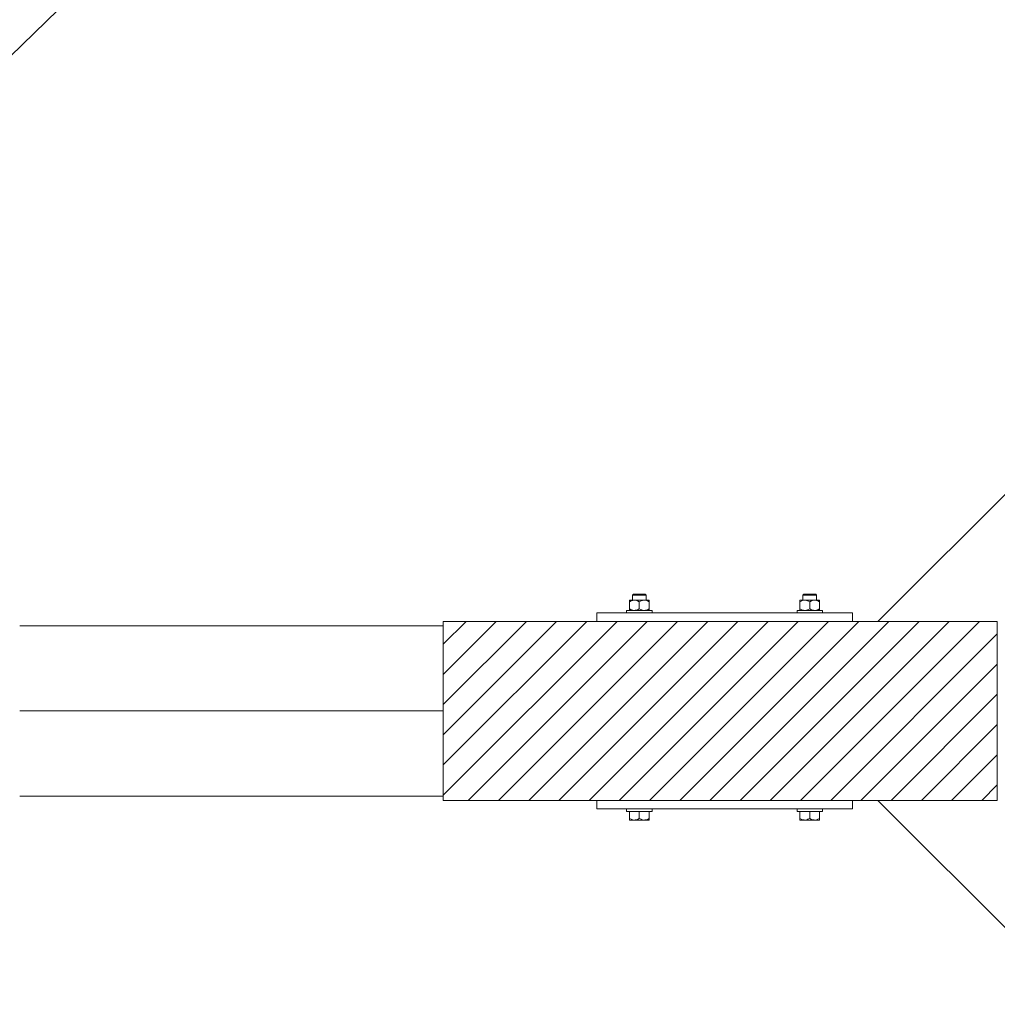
# Model space of a CAD drawing. Header units: millimetres. Extents: x 53746 to 116821, y -810352 to -765802.
# Tile 110 of 256: x 67857 to 69004, y -776947 to -775791. Entities that reach past the tile are written whole.
import ezdxf

# ---------------------------------------------------------------- set-up
doc = ezdxf.new("R2010")
doc.units = ezdxf.units.MM
doc.header["$MEASUREMENT"] = 0
for name, color, linetype, lineweight in [('Main Cradle Rails', 7, 'Continuous', 0), ('Side Cradle Blocks', 7, 'Continuous', 0), ('Side Cradle Stbd', 7, 'Continuous', 0)]:
    doc.layers.add(name, color=color, linetype=linetype, lineweight=lineweight)

# ---------------------------------------------------------------- blocks, each defined once
blk = doc.blocks.new('*U57')
at = {"linetype": 'Continuous', "lineweight": 0}
h = blk.add_hatch(dxfattribs=at)
h.set_pattern_fill('HATCH', color=30, style=0, pattern_type=2)
h.set_pattern_definition([(45, (-16700.194919, 11470.19094), (-17.71895608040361, 17.71895608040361), [])])
h.paths.add_polyline_path([(-16741.72405072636, 11579.4623253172), (-16749.21047461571, 11579.4623253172), (-16929.21047461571, 11579.4623253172), (-16929.21047461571, 11574.4623253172), (-16929.21047461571, 11474.4623253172), (-16929.21047461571, 11374.4623253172), (-16929.21047461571, 11369.4623253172), (-16749.21047461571, 11369.4623253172), (-16741.72405072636, 11369.4623253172), (-16449.21047461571, 11369.4623253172), (-16419.35199126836, 11369.4623253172), (-16279.21047461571, 11369.4623253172), (-16279.21047461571, 11424.17921985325), (-16279.21047461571, 11474.4623253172), (-16279.21047461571, 11524.74543078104), (-16279.21047461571, 11579.4623253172), (-16419.35199126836, 11579.4623253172), (-16449.21047461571, 11579.4623253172)])
at = {"color": 30, "linetype": 'Continuous', "lineweight": 0, "flags": 128}
blk.add_lwpolyline([(-16741.72405072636, 11579.4623253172), (-16749.21047461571, 11579.4623253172), (-16929.21047461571, 11579.4623253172), (-16929.21047461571, 11574.4623253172), (-16929.21047461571, 11474.4623253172), (-16929.21047461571, 11374.4623253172), (-16929.21047461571, 11369.4623253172), (-16749.21047461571, 11369.4623253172), (-16741.72405072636, 11369.4623253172), (-16449.21047461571, 11369.4623253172), (-16419.35199126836, 11369.4623253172), (-16279.21047461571, 11369.4623253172), (-16279.21047461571, 11424.17921985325), (-16279.21047461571, 11474.4623253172), (-16279.21047461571, 11524.74543078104), (-16279.21047461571, 11579.4623253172), (-16419.35199126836, 11579.4623253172), (-16449.21047461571, 11579.4623253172), (-16741.72405072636, 11579.4623253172)], close=True, dxfattribs=at)
at = {"layer": 'Side Cradle Blocks', "color": 7, "linetype": 'Continuous', "lineweight": 0}
for p, q in [((-16710.79356439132, 11604.42016776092), (-16710.79356439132, 11604.24541456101)), ((-16710.79356439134, 11602.62825753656), (-16708.65721568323, 11603.61164195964)), ((-16710.79356439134, 11602.62825753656), (-16710.79356439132, 11594.25423554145)), ((-16710.10344095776, 11604.42016726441), (-16710.2115280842, 11604.41980696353)), ((-16705.00201950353, 11604.42016776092), (-16708.0680229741, 11604.42016776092)), ((-16707.25883328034, 11604.41980696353), (-16707.21051069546, 11604.41983348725)), ((-16705.00201950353, 11604.42016776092), (-16701.24574362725, 11604.42016776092)), ((-16701.51049077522, 11603.73857928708), (-16703.52575730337, 11604.29540680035)), ((-16699.21047461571, 11602.62825753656), (-16697.07412590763, 11603.61164195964)), ((-16699.21047461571, 11594.25423554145), (-16699.21047461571, 11602.62825753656)), ((-16694.26072714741, 11611.4623253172), (-16696.53169058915, 11611.4623253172)), ((-16693.55362036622, 11610.4623253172), (-16696.1490071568, 11610.4623253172)), ((-16693.41892972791, 11604.42016776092), (-16690.35292625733, 11604.42016776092)), ((-16689.92740100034, 11603.73857928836), (-16691.94266752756, 11604.29540680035)), ((-16691.16211595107, 11604.41980696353), (-16691.21043853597, 11604.41983348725)), ((-16688.20942114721, 11604.41980696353), (-16688.3175466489, 11604.42016739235)), ((-16687.62738484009, 11603.63702414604), (-16687.6273848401, 11603.67535642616)), ((-16687.62738484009, 11603.63702414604), (-16687.62738484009, 11602.62825753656)), ((-16687.62738484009, 11594.25423554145), (-16687.62738484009, 11602.62825753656)), ((-16510.79356439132, 11603.63702414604), (-16510.79356439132, 11603.67535642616)), ((-16510.79356439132, 11602.62825753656), (-16510.79356439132, 11603.63702414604)), ((-16510.79356439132, 11594.25423554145), (-16510.79356439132, 11602.62825753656)), ((-16510.2115280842, 11604.41980696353), (-16510.10340258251, 11604.42016739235)), ((-16508.49354823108, 11603.73857928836), (-16506.47828170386, 11604.29540680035)), ((-16505.00201950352, 11604.42016776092), (-16508.0680229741, 11604.42016776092)), ((-16507.21051069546, 11604.41983348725), (-16507.25883328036, 11604.41980696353)), ((-16504.86732886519, 11610.4623253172), (-16502.27194207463, 11610.4623253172)), ((-16504.16022208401, 11611.4623253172), (-16501.88925864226, 11611.4623253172)), ((-16499.21047461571, 11602.62825753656), (-16501.34682332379, 11603.61164195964)), ((-16499.21047461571, 11594.25423554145), (-16499.21047461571, 11602.62825753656)), ((-16493.41892972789, 11604.42016776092), (-16497.17520560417, 11604.42016776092)), ((-16496.91045845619, 11603.73857928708), (-16494.89519192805, 11604.29540680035)), ((-16493.41892972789, 11604.42016776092), (-16490.35292625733, 11604.42016776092)), ((-16491.21043853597, 11604.41983348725), (-16491.16211595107, 11604.41980696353)), ((-16487.62738484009, 11602.62825753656), (-16489.76373354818, 11603.61164195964)), ((-16488.20942114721, 11604.41980696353), (-16488.31750827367, 11604.42016726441)), ((-16487.62738484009, 11604.42016776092), (-16487.6273848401, 11604.24541456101)), ((-16487.62738484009, 11602.62825753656), (-16487.62738484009, 11594.25423554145)), ((-16710.79356439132, 11593.24546893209), (-16710.79356439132, 11594.25423554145)), ((-16710.11411559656, 11592.46236139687), (-16710.2115280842, 11592.4626861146)), ((-16707.25883328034, 11592.4626861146), (-16707.21051069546, 11592.46265959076)), ((-16706.95995618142, 11592.68090167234), (-16705.00234269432, 11592.46236139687)), ((-16701.36851770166, 11593.21245060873), (-16699.21047461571, 11594.25423554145)), ((-16695.3768664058, 11592.68090167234), (-16693.41925291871, 11592.46236139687)), ((-16691.21043853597, 11592.46265959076), (-16691.16211595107, 11592.4626861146)), ((-16689.78542792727, 11593.21245060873), (-16687.62738484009, 11594.25423554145)), ((-16688.20942114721, 11592.4626861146), (-16688.30683363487, 11592.46236139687)), ((-16687.62738484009, 11592.70312030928), (-16687.62738484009, 11592.46236139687)), ((-16508.63552130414, 11593.21245060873), (-16510.79356439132, 11594.25423554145)), ((-16510.79356439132, 11592.70312030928), (-16510.79356439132, 11592.46236139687)), ((-16510.2115280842, 11592.4626861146), (-16510.11411559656, 11592.46236139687)), ((-16507.25883328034, 11592.4626861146), (-16507.21051069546, 11592.46265959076)), ((-16503.04408282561, 11592.68090167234), (-16505.00169631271, 11592.46236139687)), ((-16497.05243152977, 11593.21245060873), (-16499.21047461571, 11594.25423554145)), ((-16491.46099304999, 11592.68090167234), (-16493.4186065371, 11592.46236139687)), ((-16491.21043853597, 11592.46265959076), (-16491.16211595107, 11592.4626861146)), ((-16488.20942114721, 11592.4626861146), (-16488.30683363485, 11592.46236139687)), ((-16487.62738484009, 11593.24546893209), (-16487.62738484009, 11594.25423554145)), ((-16929.21047461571, 11579.4623253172), (-16929.21047461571, 11369.4623253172)), ((-16741.72405072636, 11579.4623253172), (-16929.21047461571, 11579.4623253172)), ((-16749.21047461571, 11589.4623253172), (-16749.21047461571, 11579.46236139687)), ((-16741.72405072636, 11589.4623253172), (-16749.21047461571, 11589.4623253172)), ((-16449.21047461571, 11589.4623253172), (-16741.72405092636, 11589.4623253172)), ((-16279.21047461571, 11579.4623253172), (-16741.72405092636, 11579.4623253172)), ((-16449.21047461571, 11579.46236139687), (-16449.21047461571, 11589.4623253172)), ((-16279.21047461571, 11369.4623253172), (-16279.21047461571, 11579.4623253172)), ((-16929.21047461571, 11369.4623253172), (-16741.72405072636, 11369.4623253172)), ((-16749.21047461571, 11359.4623253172), (-16749.21047461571, 11369.4622892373)), ((-16741.72405072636, 11359.4623253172), (-16749.21047461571, 11359.4623253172)), ((-16741.72405092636, 11369.4623253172), (-16279.21047461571, 11369.4623253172)), ((-16449.21047461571, 11359.4623253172), (-16741.72405092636, 11359.4623253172)), ((-16449.21047461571, 11369.4622892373), (-16449.21047461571, 11359.4623253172)), ((-16710.79356439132, 11348.25423554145), (-16710.79356439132, 11356.4622892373)), ((-16710.79356439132, 11347.24546893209), (-16710.79356439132, 11348.25423554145)), ((-16708.65721568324, 11347.27085111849), (-16710.79356439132, 11348.25423554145)), ((-16699.21047461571, 11348.25423554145), (-16701.36851770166, 11347.21245060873)), ((-16693.47022313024, 11356.4623253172), (-16699.21047461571, 11356.4623253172)), ((-16699.21047461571, 11348.25423554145), (-16699.21047461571, 11356.46228460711)), ((-16697.07412590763, 11347.27085111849), (-16699.21047461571, 11348.25423554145)), ((-16687.62738484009, 11348.25423554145), (-16689.78542792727, 11347.21245060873)), ((-16687.62738484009, 11356.4622892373), (-16687.62738484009, 11348.25423554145)), ((-16510.79356439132, 11356.4622892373), (-16510.79356439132, 11348.25423554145)), ((-16510.79356439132, 11348.25423554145), (-16508.63552130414, 11347.21245060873)), ((-16504.95072610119, 11356.4623253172), (-16499.21047461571, 11356.4623253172)), ((-16501.34682332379, 11347.27085111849), (-16499.21047461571, 11348.25423554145)), ((-16499.21047461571, 11348.25423554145), (-16499.21047461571, 11356.46228460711)), ((-16499.21047461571, 11348.25423554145), (-16497.05243152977, 11347.21245060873)), ((-16489.76373354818, 11347.27085111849), (-16487.62738484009, 11348.25423554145)), ((-16487.62738484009, 11348.25423554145), (-16487.62738484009, 11356.4622892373)), ((-16487.62738484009, 11347.24546893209), (-16487.62738484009, 11348.25423554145)), ((-16710.21152808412, 11346.4626861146), (-16710.10344095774, 11346.46232581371)), ((-16710.10324293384, 11346.46232539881), (-16709.88676249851, 11346.4626861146)), ((-16705.00201950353, 11346.4623253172), (-16708.0680229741, 11346.4623253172)), ((-16707.94464188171, 11346.4626861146), (-16708.06783373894, 11346.46232587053)), ((-16705.00116990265, 11346.46232542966), (-16702.27764192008, 11346.4626861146)), ((-16693.41892972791, 11346.4623253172), (-16697.17520560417, 11346.4623253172)), ((-16696.14330731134, 11346.4626861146), (-16693.41935750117, 11346.46232537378)), ((-16687.62738484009, 11346.4623253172), (-16688.31765724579, 11346.4623253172)), ((-16688.2094211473, 11346.4626861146), (-16688.3175466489, 11346.46232568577)), ((-16687.62738484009, 11346.70312030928), (-16687.62738484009, 11346.4623253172)), ((-16510.79356439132, 11346.70312030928), (-16510.79356439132, 11346.4623253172)), ((-16510.79356439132, 11346.4623253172), (-16510.10329198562, 11346.4623253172)), ((-16510.10340258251, 11346.46232568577), (-16510.21152808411, 11346.4626861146)), ((-16505.00201950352, 11346.4623253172), (-16501.24574362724, 11346.4623253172)), ((-16505.00159173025, 11346.46232537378), (-16502.27764192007, 11346.4626861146)), ((-16496.14330731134, 11346.4626861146), (-16493.41977932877, 11346.46232542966)), ((-16493.41892972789, 11346.4623253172), (-16490.35292625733, 11346.4623253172)), ((-16490.35311549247, 11346.46232587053), (-16490.47630734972, 11346.4626861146)), ((-16488.53418673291, 11346.4626861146), (-16488.31770629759, 11346.46232539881)), ((-16488.2094211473, 11346.4626861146), (-16488.31750827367, 11346.46232581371))]:
    blk.add_line(p, q, dxfattribs=at)
at = {"layer": 'Side Cradle Blocks', "color": 7, "linetype": 'Continuous', "lineweight": 0, "flags": 128}
for points in [[(-16710.79356439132, 11604.42016776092), (-16710.10329198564, 11604.42016776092), (-16708.0680229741, 11604.42016776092)], [(-16710.79356439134, 11602.62825753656), (-16710.79356439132, 11603.63702414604), (-16710.79356439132, 11603.67323608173), (-16710.79356439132, 11604.24541456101)], [(-16708.65721568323, 11603.61164195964), (-16708.00181007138, 11603.91333225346), (-16706.95995618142, 11604.20159140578), (-16705.00201950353, 11604.42016776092), (-16704.26019324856, 11604.38853798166), (-16703.52575730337, 11604.29540680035)], [(-16707.21047461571, 11604.42020384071), (-16707.21047461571, 11610.4623253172), (-16706.21047461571, 11611.4623253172), (-16705.67763134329, 11611.4623253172), (-16704.16022208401, 11611.4623253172), (-16701.88925864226, 11611.4623253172), (-16699.21047461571, 11611.4623253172), (-16696.53169058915, 11611.4623253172)], [(-16707.21047461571, 11610.4623253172), (-16706.6015108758, 11610.4623253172), (-16704.86732886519, 11610.4623253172), (-16702.27194207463, 11610.4623253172), (-16699.21047461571, 11610.4623253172), (-16696.1490071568, 11610.4623253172)], [(-16701.51049077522, 11603.73857928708), (-16701.36851770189, 11603.670042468), (-16699.21047461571, 11602.62825753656)], [(-16693.41892972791, 11604.42016776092), (-16697.17520560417, 11604.42016776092), (-16701.24574362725, 11604.42016776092)], [(-16697.07412590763, 11603.61164195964), (-16696.41872029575, 11603.91333225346), (-16695.3768664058, 11604.20159140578), (-16693.41892972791, 11604.42016776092), (-16692.67710347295, 11604.38853798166), (-16691.94266752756, 11604.29540680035)], [(-16694.26072714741, 11611.4623253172), (-16692.74331788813, 11611.4623253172), (-16692.21047461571, 11611.4623253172), (-16691.21047461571, 11610.4623253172), (-16691.21047461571, 11604.42020384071)], [(-16693.55362036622, 11610.4623253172), (-16691.81943835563, 11610.4623253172), (-16691.21047461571, 11610.4623253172)], [(-16690.35292625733, 11604.42016776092), (-16688.31765724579, 11604.42016776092), (-16687.62738484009, 11604.42016776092), (-16687.62738484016, 11604.17937276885), (-16687.6273848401, 11603.67535642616)], [(-16689.92740100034, 11603.73857928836), (-16689.78542792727, 11603.6700424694), (-16687.62738484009, 11602.62825753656)], [(-16510.79356439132, 11603.67535642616), (-16510.79356439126, 11604.17937276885), (-16510.79356439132, 11604.42016776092), (-16510.10329198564, 11604.42016776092), (-16508.0680229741, 11604.42016776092)], [(-16510.79356439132, 11602.62825753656), (-16508.63552130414, 11603.6700424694), (-16508.49354823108, 11603.73857928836)], [(-16507.21047461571, 11604.42020384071), (-16507.21047461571, 11610.4623253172), (-16506.21047461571, 11611.4623253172), (-16505.67763134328, 11611.4623253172), (-16504.16022208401, 11611.4623253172)], [(-16507.21047461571, 11610.4623253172), (-16506.6015108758, 11610.4623253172), (-16504.86732886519, 11610.4623253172)], [(-16506.47828170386, 11604.29540680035), (-16505.74384575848, 11604.38853798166), (-16505.00201950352, 11604.42016776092), (-16503.04408282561, 11604.20159140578), (-16502.00222893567, 11603.91333225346), (-16501.34682332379, 11603.61164195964)], [(-16497.17520560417, 11604.42016776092), (-16501.24574362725, 11604.42016776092), (-16505.00201950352, 11604.42016776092)], [(-16502.27194207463, 11610.4623253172), (-16499.21047461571, 11610.4623253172), (-16496.1490071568, 11610.4623253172), (-16493.55362036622, 11610.4623253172), (-16491.81943835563, 11610.4623253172), (-16491.21047461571, 11610.4623253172)], [(-16501.88925864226, 11611.4623253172), (-16499.21047461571, 11611.4623253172), (-16496.53169058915, 11611.4623253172), (-16494.26072714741, 11611.4623253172), (-16492.74331788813, 11611.4623253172), (-16492.21047461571, 11611.4623253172), (-16491.21047461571, 11610.4623253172), (-16491.21047461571, 11604.42020384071)], [(-16499.21047461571, 11602.62825753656), (-16497.05243152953, 11603.670042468), (-16496.91045845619, 11603.73857928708)], [(-16494.89519192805, 11604.29540680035), (-16494.16075598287, 11604.38853798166), (-16493.41892972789, 11604.42016776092), (-16491.46099304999, 11604.20159140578), (-16490.41913916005, 11603.91333225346), (-16489.76373354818, 11603.61164195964)], [(-16490.35292625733, 11604.42016776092), (-16488.31765724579, 11604.42016776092), (-16487.62738484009, 11604.42016776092)], [(-16487.6273848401, 11604.24541456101), (-16487.62738484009, 11603.67323608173), (-16487.62738484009, 11603.63702414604), (-16487.62738484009, 11602.62825753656)], [(-16714.21047461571, 11589.46236139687), (-16714.21047461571, 11592.4623253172), (-16713.06866760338, 11592.4623253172), (-16709.81707633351, 11592.4623253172), (-16704.95072610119, 11592.4623253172), (-16699.21047461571, 11592.4623253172), (-16693.47022313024, 11592.4623253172), (-16688.60387289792, 11592.4623253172), (-16685.35228162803, 11592.4623253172), (-16684.21047461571, 11592.4623253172), (-16684.21047461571, 11589.46236139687)], [(-16706.95995618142, 11592.68090167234), (-16708.00181007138, 11592.96916082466), (-16708.65721568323, 11593.27085111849), (-16710.79356439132, 11594.25423554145)], [(-16710.79356439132, 11593.24546893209), (-16710.79356439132, 11593.2092569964), (-16710.79356439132, 11592.637078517), (-16710.79356439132, 11592.46236139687)], [(-16701.36851770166, 11593.21245060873), (-16701.5104907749, 11593.14391378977), (-16703.52575730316, 11592.58708627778), (-16704.26019324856, 11592.49395509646), (-16705.00117331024, 11592.46236139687)], [(-16695.3768664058, 11592.68090167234), (-16696.41872029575, 11592.96916082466), (-16697.07412590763, 11593.27085111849), (-16699.21047461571, 11594.25423554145)], [(-16689.78542792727, 11593.21245060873), (-16689.92740099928, 11593.14391378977), (-16691.94266752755, 11592.58708627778), (-16692.67710347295, 11592.49395509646), (-16693.41808353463, 11592.46236139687)], [(-16687.62738484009, 11592.70312030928), (-16687.6273848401, 11593.20713665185), (-16687.62738484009, 11593.24546893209), (-16687.62738484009, 11594.25423554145)], [(-16514.21047461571, 11589.46236139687), (-16514.21047461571, 11592.4623253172), (-16513.06866760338, 11592.4623253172), (-16509.81707633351, 11592.4623253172), (-16504.95072610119, 11592.4623253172), (-16499.21047461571, 11592.4623253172), (-16493.47022313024, 11592.4623253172), (-16488.6038728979, 11592.4623253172), (-16485.35228162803, 11592.4623253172), (-16484.21047461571, 11592.4623253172), (-16484.21047461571, 11589.46236139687)], [(-16510.79356439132, 11594.25423554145), (-16510.79356439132, 11593.24546893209), (-16510.79356439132, 11593.20713665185), (-16510.79356439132, 11592.70312030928)], [(-16505.00286569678, 11592.46236139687), (-16505.74384575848, 11592.49395509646), (-16506.47828170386, 11592.58708627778), (-16508.49354823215, 11593.14391378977), (-16508.63552130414, 11593.21245060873)], [(-16499.21047461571, 11594.25423554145), (-16501.34682332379, 11593.27085111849), (-16502.00222893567, 11592.96916082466), (-16503.04408282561, 11592.68090167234)], [(-16493.41977592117, 11592.46236139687), (-16494.16075598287, 11592.49395509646), (-16494.89519192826, 11592.58708627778), (-16496.91045845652, 11593.14391378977), (-16497.05243152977, 11593.21245060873)], [(-16487.62738484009, 11594.25423554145), (-16489.76373354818, 11593.27085111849), (-16490.41913916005, 11592.96916082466), (-16491.46099304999, 11592.68090167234)], [(-16487.62738484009, 11592.46236139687), (-16487.62738484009, 11592.637078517), (-16487.62738484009, 11593.2092569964), (-16487.62738484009, 11593.24546893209)], [(-16699.21047461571, 11356.4623253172), (-16704.95072610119, 11356.4623253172), (-16709.81707633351, 11356.4623253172), (-16713.06866760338, 11356.4623253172), (-16714.21047461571, 11356.4623253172), (-16714.21047461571, 11359.4622892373)], [(-16684.21047461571, 11359.4622892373), (-16684.21047461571, 11356.4623253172), (-16685.35228162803, 11356.4623253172), (-16688.60387289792, 11356.4623253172), (-16693.47022313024, 11356.4623253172)], [(-16504.95072610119, 11356.4623253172), (-16509.81707633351, 11356.4623253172), (-16513.06866760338, 11356.4623253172), (-16514.21047461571, 11356.4623253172), (-16514.21047461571, 11359.4622892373)], [(-16484.21047461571, 11359.4622892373), (-16484.21047461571, 11356.4623253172), (-16485.35228162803, 11356.4623253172), (-16488.6038728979, 11356.4623253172), (-16493.47022313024, 11356.4623253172), (-16499.21047461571, 11356.4623253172)], [(-16710.79356439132, 11347.24546893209), (-16710.79356439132, 11347.2092569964), (-16710.79356439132, 11346.637078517), (-16710.79356439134, 11346.4623253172), (-16710.10329198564, 11346.4623253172), (-16708.0680229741, 11346.4623253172)], [(-16708.65721568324, 11347.27085111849), (-16708.00181007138, 11346.96916082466), (-16706.95995618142, 11346.68090167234), (-16705.00201950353, 11346.4623253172), (-16704.26019324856, 11346.49395509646), (-16703.52575730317, 11346.58708627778), (-16701.5104907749, 11347.14391378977), (-16701.36851770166, 11347.21245060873)], [(-16697.07412590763, 11347.27085111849), (-16696.41872029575, 11346.96916082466), (-16695.3768664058, 11346.68090167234), (-16693.41892972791, 11346.4623253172), (-16692.67710347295, 11346.49395509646), (-16691.94266752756, 11346.58708627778), (-16689.92740099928, 11347.14391378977), (-16689.78542792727, 11347.21245060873)], [(-16687.62738484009, 11346.70312030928), (-16687.6273848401, 11347.20713665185), (-16687.62738484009, 11347.24546893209), (-16687.62738484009, 11348.25423554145)], [(-16510.79356439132, 11348.25423554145), (-16510.79356439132, 11347.24546893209), (-16510.79356439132, 11347.20713665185), (-16510.79356439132, 11346.70312030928)], [(-16508.63552130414, 11347.21245060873), (-16508.49354823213, 11347.14391378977), (-16506.47828170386, 11346.58708627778), (-16505.74384575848, 11346.49395509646), (-16505.00201950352, 11346.4623253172), (-16503.04408282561, 11346.68090167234), (-16502.00222893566, 11346.96916082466), (-16501.34682332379, 11347.27085111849)], [(-16497.05243152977, 11347.21245060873), (-16496.91045845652, 11347.14391378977), (-16494.89519192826, 11346.58708627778), (-16494.16075598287, 11346.49395509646), (-16493.41892972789, 11346.4623253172), (-16491.46099304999, 11346.68090167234), (-16490.41913916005, 11346.96916082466), (-16489.76373354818, 11347.27085111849)], [(-16490.35292625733, 11346.4623253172), (-16488.31765724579, 11346.4623253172), (-16487.62738484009, 11346.4623253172), (-16487.62738484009, 11346.637078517), (-16487.62738484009, 11347.2092569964), (-16487.62738484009, 11347.24546893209)], [(-16705.00201950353, 11346.4623253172), (-16701.24574362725, 11346.4623253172), (-16697.17520560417, 11346.4623253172)], [(-16693.41928642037, 11346.46232536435), (-16693.41892972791, 11346.4623253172), (-16690.35292625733, 11346.4623253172), (-16688.31765724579, 11346.4623253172)], [(-16510.10329198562, 11346.4623253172), (-16508.0680229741, 11346.4623253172), (-16505.00201950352, 11346.4623253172), (-16505.00166281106, 11346.46232536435)], [(-16501.24574362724, 11346.4623253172), (-16497.17520560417, 11346.4623253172), (-16493.41892972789, 11346.4623253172)]]:
    blk.add_lwpolyline(points, dxfattribs=at)
at = {"layer": 'Side Cradle Stbd', "color": 7, "linetype": 'Continuous', "lineweight": 0}
for p, q in [((-18026.26878824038, 11669.6622426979), (-16741.72405072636, 12919.7940531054)), ((-16180.06895796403, 11818.74539470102), (-16419.35199126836, 11579.46236139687)), ((-16929.21051069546, 11574.4623253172), (-17426.2104385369, 11574.4623253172)), ((-17426.2104385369, 11474.4623253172), (-16929.21051069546, 11474.4623253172)), ((-16929.21051069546, 11374.4623253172), (-17426.2104385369, 11374.4623253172)), ((-16180.06895796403, 11130.17925593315), (-16419.35199126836, 11369.4622892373))]:
    blk.add_line(p, q, dxfattribs=at)

msp = doc.modelspace()

# ---------------------------------------------------------------- block references
at = {"layer": 'Main Cradle Rails', "color": 7, "linetype": 'Continuous', "lineweight": 0}
msp.add_blockref('*U57', (85283.05, -788076.9500000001), dxfattribs=at)

doc.saveas('drawing.dxf')
